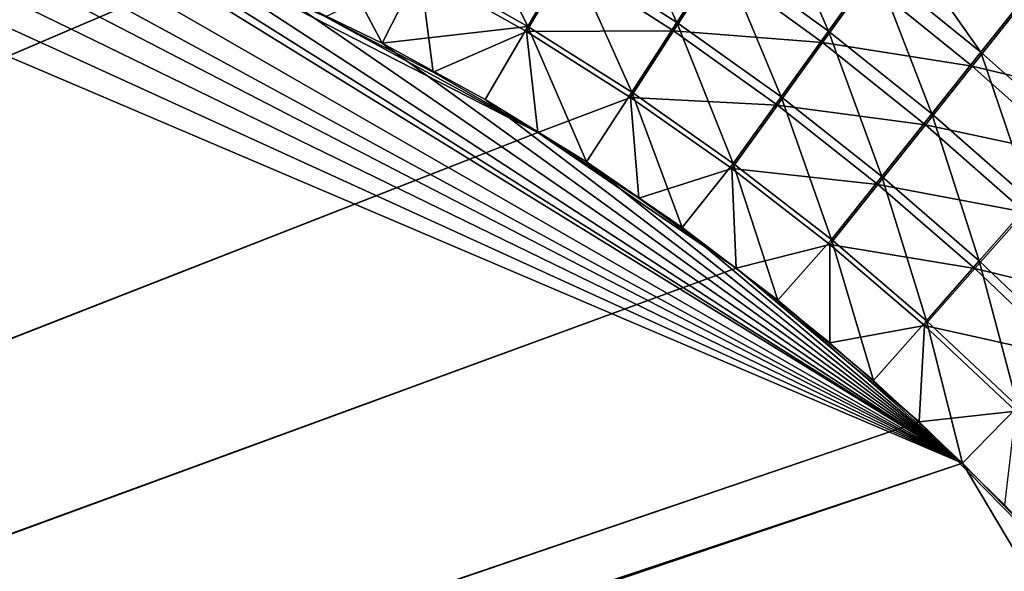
# Model space of a CAD drawing. Header units: metres. Extents: x -900 to 900, y -400 to 400.
# Tile 207 of 243: x 470 to 523, y 183 to 212. Entities that reach past the tile are written whole.
import ezdxf

# ---------------------------------------------------------------- set-up
doc = ezdxf.new("R2010")
doc.units = ezdxf.units.M

msp = doc.modelspace()

# ---------------------------------------------------------------- linework, layer by layer
at = {"layer": 'top'}
for points in [[(437.335358, 223.870071, -494.717072), (520.393921, 188.45813, -493.390167), (62.849209, 35.558052, -503.495331)], [(437.335358, 223.870071, -494.717072), (443.178528, 223.713989, -494.608795), (520.393921, 188.45813, -493.390167)], [(443.178528, 223.713989, -494.608795), (449.004364, 223.236893, -494.503418), (520.393921, 188.45813, -493.390167)], [(520.393921, 188.45813, -493.390167), (449.004364, 223.236893, -494.503418), (454.678619, 222.464706, -494.403168)], [(454.678619, 222.464706, -494.403168), (459.38681, 221.592926, -494.321655), (520.393921, 188.45813, -493.390167)], [(459.38681, 221.592926, -494.321655), (465.170959, 220.232056, -494.223541), (520.393921, 188.45813, -493.390167)], [(520.393921, 188.45813, -493.390167), (465.170959, 220.232056, -494.223541), (472.374176, 218.08316, -494.10437)], [(499.480896, 215.626953, -492.946869), (501.704865, 219.482132, -492.058899), (505.181091, 211.944672, -492.885468)], [(501.704865, 219.482132, -492.058899), (507.559082, 215.626602, -492.021729), (505.181091, 211.944672, -492.885468)], [(513.247314, 211.488235, -491.983673), (507.559082, 215.626602, -492.021729), (509.894653, 219.25029, -490.848938)], [(515.726074, 214.943451, -490.841248), (513.247314, 211.488235, -491.983673), (509.894653, 219.25029, -490.848938)], [(468.505676, 219.215271, -491.167877), (62.517357, 36.21207, -500.496002), (480.591248, 214.882462, -490.972443)], [(491.553375, 214.943558, -493.591034), (493.639526, 219.014404, -493.009796), (497.229431, 211.732849, -493.512238)], [(497.229431, 211.732849, -493.512238), (493.639526, 219.014404, -493.009796), (499.480896, 215.626953, -492.946869)], [(472.374176, 218.08316, -494.10437), (474.462921, 217.363785, -494.070435), (520.393921, 188.45813, -493.390167)], [(483.842773, 213.578735, -493.921265), (485.762665, 217.847473, -493.672791), (489.474823, 210.849426, -493.834198)], [(485.762665, 217.847473, -493.672791), (491.553375, 214.943558, -493.591034), (489.474823, 210.849426, -493.834198)], [(474.462921, 217.363785, -494.070435), (478.14621, 215.987137, -494.01123), (520.393921, 188.45813, -493.390167)], [(515.726074, 214.943451, -490.841248), (516.944641, 216.644531, -490.158569), (521.368347, 210.36557, -490.82962)], [(516.944641, 216.644531, -490.158569), (523.922668, 213.584335, -489.425659), (521.368347, 210.36557, -490.82962)], [(520.393921, 188.45813, -493.390167), (478.14621, 215.987137, -494.01123), (483.842773, 213.578735, -493.921265)], [(502.775055, 208.226654, -493.436523), (497.229431, 211.732849, -493.512238), (499.480896, 215.626953, -492.946869)], [(505.181091, 211.944672, -492.885468), (502.775055, 208.226654, -493.436523), (499.480896, 215.626953, -492.946869)], [(505.181091, 211.944672, -492.885468), (507.559082, 215.626602, -492.021729), (510.725159, 207.97908, -492.825745)], [(507.559082, 215.626602, -492.021729), (513.247314, 211.488235, -491.983673), (510.725159, 207.97908, -492.825745)], [(497.173157, 211.45665, -490.522797), (499.319855, 215.161087, -489.984772), (491.504791, 214.665543, -490.601807)], [(505.003479, 211.489868, -489.922516), (499.319855, 215.161087, -489.984772), (497.173157, 211.45665, -490.522797)], [(505.003479, 211.489868, -489.922516), (507.270508, 214.99231, -489.100555), (499.319855, 215.161087, -489.984772)], [(62.517357, 36.21207, -500.496002), (62.629272, 35.945187, -500.496002), (480.591248, 214.882462, -490.972443)], [(480.591248, 214.882462, -490.972443), (62.629272, 35.945187, -500.496002), (497.76944, 206.077408, -490.709351)], [(486.46582, 212.239212, -490.880554), (480.591248, 214.882462, -490.972443), (497.76944, 206.077408, -490.709351)], [(486.46582, 212.239212, -490.880554), (492.199188, 209.298965, -490.792816), (491.504791, 214.665543, -490.601807)], [(489.474823, 210.849426, -493.834198), (491.553375, 214.943558, -493.591034), (497.229431, 211.732849, -493.512238)], [(491.504791, 214.665543, -490.601807), (492.199188, 209.298965, -490.792816), (497.173157, 211.45665, -490.522797)], [(512.934387, 210.874207, -489.060669), (507.270508, 214.99231, -489.100555), (505.003479, 211.489868, -489.922516)], [(512.934387, 210.874207, -489.060669), (515.29718, 214.160858, -487.97345), (507.270508, 214.99231, -489.100555)], [(518.75531, 207.078659, -491.945099), (513.247314, 211.488235, -491.983673), (515.726074, 214.943451, -490.841248)], [(521.368347, 210.36557, -490.82962), (518.75531, 207.078659, -491.945099), (515.726074, 214.943451, -490.841248)], [(520.908264, 209.61235, -487.958862), (515.29718, 214.160858, -487.97345), (512.934387, 210.874207, -489.060669)], [(520.908264, 209.61235, -487.958862), (523.342773, 212.673996, -486.622711), (515.29718, 214.160858, -487.97345)], [(483.842773, 213.578735, -493.921265), (489.474823, 210.849426, -493.834198), (520.393921, 188.45813, -493.390167)], [(521.368347, 210.36557, -490.82962), (523.922668, 213.584335, -489.425659), (526.807922, 205.528397, -490.814636)], [(528.870361, 207.712143, -486.633972), (523.342773, 212.673996, -486.622711), (520.908264, 209.61235, -487.958862)], [(492.199188, 209.298965, -490.792816), (486.46582, 212.239212, -490.880554), (497.76944, 206.077408, -490.709351)], [(508.174469, 204.436523, -493.364075), (502.775055, 208.226654, -493.436523), (505.181091, 211.944672, -492.885468)], [(510.725159, 207.97908, -492.825745), (508.174469, 204.436523, -493.364075), (505.181091, 211.944672, -492.885468)], [(497.229431, 211.732849, -493.512238), (494.963257, 207.837082, -493.75119), (489.474823, 210.849426, -493.834198)], [(492.199188, 209.298965, -490.792816), (497.76944, 206.077408, -490.709351), (497.173157, 211.45665, -490.522797)], [(500.363434, 204.511017, -493.671234), (494.963257, 207.837082, -493.75119), (497.229431, 211.732849, -493.512238)], [(502.709717, 207.95314, -490.44693), (505.003479, 211.489868, -489.922516), (497.173157, 211.45665, -490.522797)], [(497.173157, 211.45665, -490.522797), (497.76944, 206.077408, -490.709351), (502.709717, 207.95314, -490.44693)], [(502.775055, 208.226654, -493.436523), (500.363434, 204.511017, -493.671234), (497.229431, 211.732849, -493.512238)], [(510.530212, 207.53627, -489.862061), (505.003479, 211.489868, -489.922516), (502.709717, 207.95314, -490.44693)], [(510.530212, 207.53627, -489.862061), (512.934387, 210.874207, -489.060669), (505.003479, 211.489868, -489.922516)], [(510.725159, 207.97908, -492.825745), (513.247314, 211.488235, -491.983673), (516.098083, 203.74176, -492.767975)], [(513.247314, 211.488235, -491.983673), (518.75531, 207.078659, -491.945099), (516.098083, 203.74176, -492.767975)], [(518.417847, 206.485901, -489.020477), (512.934387, 210.874207, -489.060669), (510.530212, 207.53627, -489.862061)], [(518.417847, 206.485901, -489.020477), (520.908264, 209.61235, -487.958862), (512.934387, 210.874207, -489.060669)], [(489.474823, 210.849426, -493.834198), (494.963257, 207.837082, -493.75119), (520.393921, 188.45813, -493.390167)], [(524.068848, 202.40947, -491.906433), (518.75531, 207.078659, -491.945099), (521.368347, 210.36557, -490.82962)], [(526.807922, 205.528397, -490.814636), (524.068848, 202.40947, -491.906433), (521.368347, 210.36557, -490.82962)], [(526.317078, 204.805618, -487.941284), (520.908264, 209.61235, -487.958862), (518.417847, 206.485901, -489.020477)], [(526.317078, 204.805618, -487.941284), (528.870361, 207.712143, -486.633972), (520.908264, 209.61235, -487.958862)], [(520.393921, 188.45813, -493.390167), (494.963257, 207.837082, -493.75119), (500.363434, 204.511017, -493.671234)], [(497.76944, 206.077408, -490.709351), (503.154877, 202.590195, -490.63031), (502.709717, 207.95314, -490.44693)], [(505.455383, 201.020493, -493.597443), (500.363434, 204.511017, -493.671234), (502.775055, 208.226654, -493.436523)], [(502.709717, 207.95314, -490.44693), (503.154877, 202.590195, -490.63031), (508.098907, 204.16658, -490.374359)], [(508.098907, 204.16658, -490.374359), (510.530212, 207.53627, -489.862061), (502.709717, 207.95314, -490.44693)], [(508.174469, 204.436523, -493.364075), (505.455383, 201.020493, -493.597443), (502.775055, 208.226654, -493.436523)], [(513.411926, 200.373917, -493.294983), (508.174469, 204.436523, -493.364075), (510.725159, 207.97908, -492.825745)], [(516.098083, 203.74176, -492.767975), (513.411926, 200.373917, -493.294983), (510.725159, 207.97908, -492.825745)], [(515.885315, 203.311935, -489.80365), (510.530212, 207.53627, -489.862061), (508.098907, 204.16658, -490.374359)], [(515.885315, 203.311935, -489.80365), (518.417847, 206.485901, -489.020477), (510.530212, 207.53627, -489.862061)], [(516.098083, 203.74176, -492.767975), (518.75531, 207.078659, -491.945099), (521.284912, 199.244263, -492.712402)], [(518.75531, 207.078659, -491.945099), (524.068848, 202.40947, -491.906433), (521.284912, 199.244263, -492.712402)], [(523.706848, 201.839066, -488.980408), (518.417847, 206.485901, -489.020477), (515.885315, 203.311935, -489.80365)], [(523.706848, 201.839066, -488.980408), (526.317078, 204.805618, -487.941284), (518.417847, 206.485901, -489.020477)], [(62.629272, 35.945187, -500.496002), (62.733601, 35.676849, -500.496002), (497.76944, 206.077408, -490.709351)], [(497.76944, 206.077408, -490.709351), (62.733601, 35.676849, -500.496002), (508.340515, 198.850876, -490.555847)], [(508.340515, 198.850876, -490.555847), (503.154877, 202.590195, -490.63031), (497.76944, 206.077408, -490.709351)], [(500.363434, 204.511017, -493.671234), (505.455383, 201.020493, -493.597443), (520.393921, 188.45813, -493.390167)], [(503.154877, 202.590195, -490.63031), (508.340515, 198.850876, -490.555847), (508.098907, 204.16658, -490.374359)], [(510.556488, 197.147537, -493.525055), (505.455383, 201.020493, -493.597443), (508.174469, 204.436523, -493.364075)], [(508.098907, 204.16658, -490.374359), (508.340515, 198.850876, -490.555847), (513.325134, 200.108536, -490.305237)], [(513.325134, 200.108536, -490.305237), (515.885315, 203.311935, -489.80365), (508.098907, 204.16658, -490.374359)], [(513.411926, 200.373917, -493.294983), (510.556488, 197.147537, -493.525055), (508.174469, 204.436523, -493.364075)], [(518.471558, 196.050323, -493.229462), (513.411926, 200.373917, -493.294983), (516.098083, 203.74176, -492.767975)], [(521.284912, 199.244263, -492.712402), (518.471558, 196.050323, -493.229462), (516.098083, 203.74176, -492.767975)], [(521.053833, 198.828476, -489.747498), (515.885315, 203.311935, -489.80365), (513.325134, 200.108536, -490.305237)], [(521.053833, 198.828476, -489.747498), (523.706848, 201.839066, -488.980408), (515.885315, 203.311935, -489.80365)], [(521.284912, 199.244263, -492.712402), (524.068848, 202.40947, -491.906433), (526.270569, 194.498108, -492.65921)], [(528.787292, 196.945404, -488.940765), (523.706848, 201.839066, -488.980408), (521.053833, 198.828476, -489.747498)], [(505.455383, 201.020493, -493.597443), (510.556488, 197.147537, -493.525055), (520.393921, 188.45813, -493.390167)], [(515.65564, 192.85997, -493.454346), (510.556488, 197.147537, -493.525055), (513.411926, 200.373917, -493.294983)], [(518.471558, 196.050323, -493.229462), (515.65564, 192.85997, -493.454346), (513.411926, 200.373917, -493.294983)], [(508.340515, 198.850876, -490.555847), (513.320618, 194.870087, -490.48587), (513.325134, 200.108536, -490.305237)], [(513.325134, 200.108536, -490.305237), (513.320618, 194.870087, -490.48587), (518.372864, 195.790604, -490.239655)], [(518.372864, 195.790604, -490.239655), (521.053833, 198.828476, -489.747498), (513.325134, 200.108536, -490.305237)], [(62.733601, 35.676849, -500.496002), (62.830471, 35.407097, -500.496002), (508.340515, 198.850876, -490.555847)], [(508.340515, 198.850876, -490.555847), (62.830471, 35.407097, -500.496002), (518.09021, 190.658234, -490.42038)], [(518.09021, 190.658234, -490.42038), (513.320618, 194.870087, -490.48587), (508.340515, 198.850876, -490.555847)], [(526.021057, 194.097519, -489.693878), (521.053833, 198.828476, -489.747498), (518.372864, 195.790604, -490.239655)], [(523.337769, 191.477264, -493.167603), (518.471558, 196.050323, -493.229462), (521.284912, 199.244263, -492.712402)], [(526.021057, 194.097519, -489.693878), (528.787292, 196.945404, -488.940765), (521.053833, 198.828476, -489.747498)], [(526.270569, 194.498108, -492.65921), (523.337769, 191.477264, -493.167603), (521.284912, 199.244263, -492.712402)], [(520.393921, 188.45813, -493.390167), (510.556488, 197.147537, -493.525055), (515.65564, 192.85997, -493.454346)], [(513.320618, 194.870087, -490.48587), (518.09021, 190.658234, -490.42038), (518.372864, 195.790604, -490.239655)], [(520.393921, 188.45813, -493.390167), (515.65564, 192.85997, -493.454346), (518.471558, 196.050323, -493.229462)], [(518.372864, 195.790604, -490.239655), (518.09021, 190.658234, -490.42038), (523.226501, 191.224335, -490.177795)], [(523.226501, 191.224335, -490.177795), (526.021057, 194.097519, -489.693878), (518.372864, 195.790604, -490.239655)], [(523.337769, 191.477264, -493.167603), (520.393921, 188.45813, -493.390167), (518.471558, 196.050323, -493.229462)], [(524.934204, 183.812775, -493.330139), (520.393921, 188.45813, -493.390167), (523.337769, 191.477264, -493.167603)], [(518.09021, 190.658234, -490.42038), (522.644226, 186.225739, -490.359344), (523.226501, 191.224335, -490.177795)], [(62.830471, 35.407097, -500.496002), (62.92001, 35.135952, -500.496002), (518.09021, 190.658234, -490.42038)], [(518.09021, 190.658234, -490.42038), (62.92001, 35.135952, -500.496002), (526.977783, 181.583008, -490.302704)], [(526.977783, 181.583008, -490.302704), (522.644226, 186.225739, -490.359344), (518.09021, 190.658234, -490.42038)], [(62.849209, 35.558052, -503.495331), (520.393921, 188.45813, -493.390167), (63.320282, 33.791721, -503.495331)], [(520.393921, 188.45813, -493.390167), (556.825012, 127.259506, -492.974121), (63.320282, 33.791721, -503.495331)], [(520.393921, 188.45813, -493.390167), (524.934204, 183.812775, -493.330139), (556.825012, 127.259506, -492.974121)]]:
    msp.add_3dface(points, dxfattribs=at)

doc.saveas('drawing.dxf')
